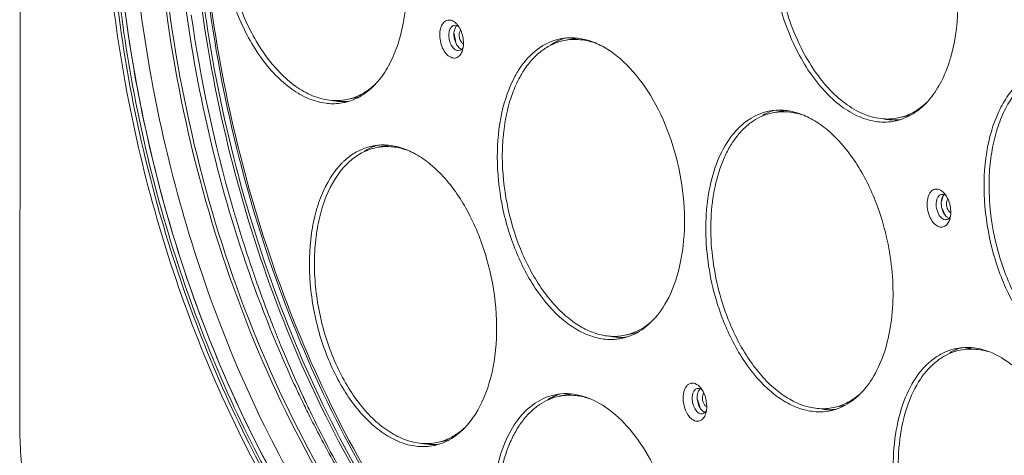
# Model space of a CAD drawing. Header units: millimetres. Extents: x 29170 to 33192, y 579 to 3108.
# Tile 248 of 256: x 32019 to 32172, y 2390 to 2458. Entities that reach past the tile are written whole.
import ezdxf

# ---------------------------------------------------------------- set-up
doc = ezdxf.new("R2010")
doc.units = ezdxf.units.MM
doc.layers.add('细实线', color=7, linetype='Continuous', lineweight=13)

msp = doc.modelspace()

# ---------------------------------------------------------------- linework, layer by layer
at = {"layer": '细实线'}
for p, q in [((32019.478, 2464.347), (32019.387, 2395.702)), ((32086.82, 2457.133), (32086.847, 2457.139)), ((32087.081, 2454.455), (32086.811, 2455.868)), ((32104.922, 2455.002), (32103.894, 2454.79)), ((32087.626, 2453.216), (32087.599, 2453.21)), ((32071.206, 2445.824), (32070.178, 2445.613)), ((32137.289, 2443.767), (32136.261, 2443.556)), ((32155.43, 2442.701), (32155.75, 2442.761)), ((32156.777, 2442.972), (32155.749, 2442.761)), ((32154.946, 2442.224), (32155.273, 2442.286)), ((32075.755, 2438.355), (32074.727, 2438.144)), ((32162.451, 2429.703), (32162.608, 2430.403)), ((32162.65, 2431.307), (32162.936, 2431.017)), ((32163.078, 2430.746), (32163.213, 2430.65)), ((32163.053, 2427.648), (32162.56, 2428.685)), ((32114.345, 2409.201), (32113.316, 2408.989)), ((32166.386, 2406.897), (32165.357, 2406.686)), ((32104.139, 2399.724), (32103.111, 2399.513)), ((32063.363, 2399.523), (32063.403, 2399.435)), ((32125.014, 2397.73), (32124.591, 2399.036)), ((32125.449, 2397.191), (32125.566, 2397.108)), ((32146.712, 2397.966), (32145.683, 2397.755)), ((32085.178, 2392.554), (32084.149, 2392.343))]:
    msp.add_line(p, q, dxfattribs=at)
for centre, radius, start, end in [((32263.445, 2489.869), 219.643, 188.14251, 196.05185), ((32085.164, 2455.471), 2.787, 40.47701, 44.459), ((32104.932, 2446.933), 8.275, 97.39502, 101.6268), ((32106.583, 2447.054), 8.491, 109.15544, 112.48456), ((32106.543, 2447.17), 8.368, 106.80409, 109.15167), ((32104.951, 2446.768), 8.441, 90.31404, 97.37435), ((32106.57, 2446.982), 8.187, 94.33105, 101.61333), ((32088.321, 2454.303), 0.945, 248.12558, 249.8047), ((32110.025, 2441.779), 15.643, 146.76746, 150.10506), ((32110.761, 2441.349), 16.495, 150.08509, 151.1527), ((32111.046, 2441.441), 15.978, 148.00914, 151.16087), ((32067.682, 2455.119), 9.905, 306.04476, 308.76552), ((32067.985, 2453.393), 8.432, 285.8901, 292.93482), ((32069.551, 2453.855), 8.2, 281.64739, 290.09247), ((32069.646, 2454.57), 9.28, 260.06349, 263.10905), ((32069.595, 2454.12), 8.827, 263.08751, 270.70327), ((32068.024, 2453.298), 8.33, 273.68493, 281.59593), ((32068.035, 2453.229), 8.26, 281.62125, 285.86885), ((32069.594, 2453.797), 8.504, 270.73932, 274.10497), ((32069.601, 2453.688), 8.395, 274.10923, 275.95986), ((32139.072, 2435.539), 8.797, 112.40757, 119.32588), ((32138.949, 2435.822), 8.488, 110.73523, 112.37017), ((32138.922, 2435.893), 8.412, 109.044, 110.73456), ((32138.906, 2435.94), 8.363, 107.44314, 109.04365), ((32138.932, 2435.775), 8.159, 96.39684, 101.61962), ((32155.165, 2451.086), 8.647, 268.64508, 270.82505), ((32153.6, 2450.393), 8.279, 281.66369, 285.85245), ((32155.166, 2450.99), 8.55, 270.82741, 271.87523), ((32155.17, 2450.868), 8.429, 271.86947, 275.74158), ((32153.549, 2450.561), 8.454, 285.87243, 292.93078), ((32155.126, 2450.991), 8.187, 281.64721, 288.62192), ((32077.71, 2429.814), 9.156, 118.78374, 121.84041), ((32077.522, 2430.159), 8.763, 112.56552, 118.79646), ((32075.763, 2430.297), 8.266, 97.35279, 101.61328), ((32077.411, 2430.417), 8.482, 109.13557, 112.54292), ((32077.378, 2430.511), 8.383, 107.70365, 109.13072), ((32075.782, 2430.122), 8.442, 90.31614, 97.33086), ((32077.399, 2430.359), 8.163, 96.32766, 101.62143), ((32076.059, 2427.963), 10.384, 70.36153, 74.74424), ((32076.96, 2428.325), 10.588, 127.57329, 133.21862), ((32077.44, 2427.805), 11.295, 133.18511, 135.45099), ((32077.888, 2427.85), 10.936, 130.08102, 135.46677), ((32164.176, 2429.748), 1.708, 157.1901, 159.00469), ((32163.549, 2430.137), 0.966, 133.58904, 136.91622), ((32260.274, 2488.991), 216.353, 196.06067, 196.58331), ((32165.73, 2429.512), 3.293, 185.98521, 187.27916), ((32165.821, 2429.525), 3.385, 187.29785, 194.46856), ((32257.963, 2488.295), 213.939, 196.58127, 198.91134), ((32164.857, 2429.057), 2.309, 212.29865, 217.41078), ((32163.133, 2427.638), 0.693, 281.62225, 286.12143), ((32161.335, 2427.742), 2.531, 336.26047, 339.01298), ((32161.097, 2427.832), 2.785, 339.03406, 342.76566), ((32254.327, 2487.077), 210.105, 198.91851, 199.45247), ((32251.288, 2485.995), 206.879, 199.45003, 201.621), ((32110.89, 2418.402), 9.789, 305.46614, 307.76945), ((32247.197, 2484.407), 202.491, 201.6299, 201.84252), ((32246.102, 2483.967), 201.311, 201.84218, 202.393), ((32111.12, 2416.775), 8.44, 285.91392, 292.93158), ((32112.696, 2417.208), 8.176, 281.63793, 288.41311), ((32241.993, 2482.259), 196.861, 202.38891, 204.85215), ((32112.733, 2417.157), 8.489, 270.7103, 274.11432), ((32111.173, 2416.604), 8.26, 281.63364, 285.89166), ((32112.739, 2417.057), 8.388, 274.11918, 275.56312), ((32168.195, 2398.612), 8.859, 113.81404, 119.8778), ((32168.077, 2398.868), 8.577, 112.63177, 113.78261), ((32168.038, 2398.964), 8.473, 109.07518, 112.63573), ((32168, 2399.072), 8.359, 105.85231, 109.07209), ((32168.028, 2398.911), 8.154, 96.7964, 101.62029), ((32227.99, 2478.037), 182.827, 204.82628, 205.505), ((32105.88, 2391.583), 8.702, 112.58026, 117.1318), ((32105.797, 2391.78), 8.488, 109.11768, 112.57186), ((32105.76, 2391.885), 8.377, 106.7875, 109.11373), ((32105.783, 2391.731), 8.16, 96.59826, 101.62171), ((32122.973, 2399.102), 2.731, 40.42022, 46.01273), ((32124.53, 2399.515), 1.272, 53.97069, 57.95756), ((32225.619, 2476.904), 180.199, 205.50461, 206.32327), ((32235.649, 2479.37), 189.89, 204.89475, 205.63409), ((32106.035, 2391.282), 9.04, 117.13535, 121.05255), ((32127.728, 2399.356), 3.171, 179.98033, 185.75675), ((32145.067, 2405.956), 8.158, 281.63043, 286.69246), ((32222.713, 2475.465), 176.956, 206.32285, 207.25367), ((32228.513, 2475.899), 181.955, 205.62089, 209.54578), ((32126.378, 2398.369), 1.501, 228.50199, 231.73205), ((32123.265, 2397.668), 2.734, 337.38301, 342.84258), ((32145.102, 2406.231), 8.797, 263.85137, 270.8342), ((32143.507, 2405.494), 8.389, 281.67345, 293.14457), ((32145.1, 2405.937), 8.504, 270.87378, 271.7732), ((32145.104, 2405.836), 8.402, 271.76825, 276.25057), ((32217.254, 2472.636), 170.808, 207.24863, 209.84823), ((32081.777, 2401.681), 9.696, 305.63398, 306.40645), ((32081.5, 2402.049), 10.157, 306.4301, 312.40021), ((32082.002, 2399.974), 8.275, 281.61982, 285.85182), ((32083.566, 2400.515), 8.492, 270.76877, 274.10284), ((32083.574, 2400.394), 8.371, 274.10657, 276.46531), ((32081.955, 2400.126), 8.435, 285.87245, 292.93902), ((32083.525, 2400.575), 8.189, 281.64317, 289.32634)]:
    msp.add_arc(centre, radius, start, end, dxfattribs=at)
for points, knots in [([(32110.514, 2335.104), (32106.234, 2336.59), (32097.632, 2340.735), (32085.643, 2349.592), (32074.304, 2361.095), (32063.879, 2374.959), (32054.604, 2390.852), (32046.701, 2408.389), (32040.36, 2427.146), (32035.735, 2446.667), (32032.939, 2466.474), (32032.04, 2486.086), (32033.06, 2505.027), (32035.976, 2522.838), (32040.723, 2539.092), (32047.202, 2553.404), (32055.273, 2565.426), (32061.867, 2571.949), (32065.346, 2574.644)], [0, 0, 0, 0, 0.0491255, 0.102678, 0.1609222, 0.2236531, 0.2903066, 0.3600557, 0.4318908, 0.5046891, 0.5772781, 0.6484959, 0.7172524, 0.7825946, 0.843779, 0.9003571, 0.952278, 1, 1, 1, 1]), ([(32108.345, 2336.286), (32104.138, 2337.984), (32095.724, 2342.499), (32084.047, 2351.746), (32073.045, 2363.503), (32062.967, 2377.49), (32054.037, 2393.384), (32046.461, 2410.812), (32040.416, 2429.366), (32036.044, 2448.609), (32033.448, 2468.087), (32032.69, 2487.341), (32033.787, 2505.918), (32036.716, 2523.386), (32041.412, 2539.338), (32047.781, 2553.409), (32055.689, 2565.266), (32062.136, 2571.738), (32065.539, 2574.43)], [0, 0, 0, 0, 0.0498353, 0.1041025, 0.1629571, 0.2261297, 0.2930291, 0.3628277, 0.4345356, 0.5070632, 0.5792804, 0.6500723, 0.7183963, 0.7833431, 0.8442049, 0.9005548, 0.9523429, 1, 1, 1, 1]), ([(32108.43, 2336.494), (32099.707, 2340.068), (32089.539, 2347.169), (32079.067, 2357.573), (32071.747, 2365.918), (32063.249, 2377.756), (32054.361, 2393.614), (32046.821, 2410.994), (32040.802, 2429.49), (32036.445, 2448.669), (32033.853, 2468.082), (32033.086, 2487.275), (32034.162, 2505.8), (32037.059, 2523.226), (32041.712, 2539.152), (32048.029, 2553.215), (32055.877, 2565.085), (32062.279, 2571.583), (32065.66, 2574.293)], [0, 0, 0, 0, 0.1038423, 0.1327509, 0.1627825, 0.2259823, 0.2928858, 0.3626695, 0.4343492, 0.5068432, 0.5790291, 0.6497999, 0.7181199, 0.7830847, 0.8439883, 0.9004018, 0.9522671, 1, 1, 1, 1]), ([(32108.565, 2336.83), (32100.33, 2340.288), (32090.703, 2346.945), (32080.693, 2356.671), (32073.703, 2364.424), (32065.529, 2375.404), (32056.872, 2390.12), (32049.388, 2406.283), (32043.234, 2423.552), (32038.538, 2441.565), (32035.4, 2459.94), (32033.886, 2478.292), (32034.028, 2496.233), (32035.822, 2513.385), (32039.24, 2529.403), (32045.594, 2548.018), (32052.883, 2560.583), (32058.918, 2567.377)], [0, 0, 0, 0, 0.10245, 0.1308159, 0.1602382, 0.2220616, 0.2874614, 0.3557411, 0.4260565, 0.4974676, 0.5689852, 0.6396154, 0.7084038, 0.7744818, 0.8371167, 0.8957686, 1, 1, 1, 1]), ([(32060.127, 2491.663), (32059.279, 2491.489), (32057.581, 2490.844), (32055.358, 2489.108), (32053.488, 2486.686), (32051.445, 2482.484), (32050.158, 2476.045), (32050.442, 2469.187), (32051.578, 2463.569), (32052.882, 2459.471), (32054.584, 2455.668), (32056.628, 2452.284), (32058.951, 2449.431), (32061.483, 2447.2), (32064.148, 2445.669), (32066.037, 2445.142), (32066.951, 2445.032)], [0, 0, 0, 0, 0.0452112, 0.0930932, 0.1455985, 0.2036842, 0.3358278, 0.4834245, 0.5594761, 0.6347399, 0.7075991, 0.7766142, 0.8406589, 0.8990783, 0.9518939, 1, 1, 1, 1]), ([(32060.755, 2491.413), (32060.34, 2491.328), (32059.515, 2491.089), (32057.917, 2490.345), (32056.059, 2488.898), (32054.221, 2486.513), (32052.774, 2483.543), (32051.756, 2480.085), (32051.194, 2476.248), (32051.105, 2472.158), (32051.492, 2467.948), (32052.34, 2463.756), (32053.623, 2459.722), (32055.298, 2455.978), (32057.311, 2452.648), (32059.598, 2449.839), (32062.09, 2447.642), (32064.714, 2446.135), (32066.573, 2445.617), (32067.473, 2445.508)], [0, 0, 0, 0, 0.0224799, 0.0453114, 0.0931597, 0.1456276, 0.2036721, 0.2673562, 0.3360602, 0.4086811, 0.4837948, 0.5597924, 0.6350026, 0.7078098, 0.7767754, 0.8407737, 0.8991518, 0.9519266, 1, 1, 1, 1]), ([(32071.271, 2445.628), (32072.059, 2445.961), (32073.601, 2446.909), (32075.544, 2448.962), (32077.139, 2451.603), (32078.811, 2455.959), (32079.722, 2462.345), (32079.079, 2470.393), (32076.819, 2478.213), (32073.692, 2484.001), (32070.571, 2487.672), (32068.123, 2489.748), (32065.559, 2491.172), (32063.752, 2491.664), (32062.875, 2491.77)], [0, 0, 0, 0, 0.0460548, 0.0958684, 0.1506953, 0.2109484, 0.3458297, 0.4933996, 0.6422959, 0.7808034, 0.8433868, 0.9005902, 0.9525072, 1, 1, 1, 1]), ([(32145.695, 2488.809), (32144.797, 2488.624), (32142.997, 2487.919), (32140.671, 2486.005), (32138.754, 2483.337), (32136.723, 2478.725), (32135.62, 2471.745), (32136.382, 2462.921), (32139.06, 2454.453), (32142.756, 2448.378), (32146.403, 2444.826), (32149.203, 2443.035), (32152.09, 2442.089), (32154.037, 2442.075), (32154.946, 2442.224)], [0, 0, 0, 0, 0.0459869, 0.094983, 0.1491221, 0.2093306, 0.3464133, 0.4980943, 0.6502237, 0.7885054, 0.8494487, 0.9042855, 0.9538089, 1, 1, 1, 1]), ([(32155.43, 2442.701), (32154.986, 2442.628), (32154.075, 2442.556), (32152.193, 2442.71), (32149.774, 2443.5), (32147.02, 2445.264), (32144.437, 2447.776), (32142.108, 2450.944), (32140.113, 2454.651), (32138.521, 2458.764), (32137.393, 2463.132), (32136.768, 2467.593), (32136.67, 2471.982), (32137.104, 2476.141), (32138.054, 2479.917), (32139.492, 2483.176), (32141.378, 2485.802), (32143.325, 2487.399), (32145.013, 2488.214), (32145.886, 2488.471), (32146.326, 2488.561)], [0, 0, 0, 0, 0.0228893, 0.0462707, 0.0957187, 0.150473, 0.2113251, 0.2780645, 0.3497507, 0.4249478, 0.501914, 0.5787657, 0.6536281, 0.7247873, 0.7908562, 0.8509684, 0.90502, 0.9539397, 0.9771679, 1, 1, 1, 1]), ([(32156.843, 2442.775), (32157.681, 2443.129), (32159.318, 2444.157), (32161.346, 2446.402), (32162.976, 2449.295), (32164.618, 2454.055), (32165.336, 2460.958), (32164.277, 2469.496), (32161.467, 2477.532), (32157.794, 2483.22), (32154.245, 2486.508), (32151.54, 2488.154), (32148.763, 2489.013), (32146.896, 2489.013), (32146.022, 2488.87)], [0, 0, 0, 0, 0.0469202, 0.0979831, 0.1545503, 0.2169578, 0.3565967, 0.5078506, 0.6573806, 0.7923683, 0.8518676, 0.9055806, 0.9543334, 1, 1, 1, 1]), ([(32043.371, 2486.872), (32043.362, 2479.569), (32044.19, 2464.816), (32047.783, 2442.906), (32053.632, 2421.542), (32059.015, 2407.854), (32062.059, 2401.273)], [0, 0, 0, 0, 0.2482799, 0.501183, 0.7534944, 1, 1, 1, 1]), ([(32045.707, 2488.029), (32045.696, 2480.027), (32046.677, 2463.86), (32050.902, 2439.93), (32057.755, 2416.76), (32066.989, 2395.195), (32076.56, 2378.914), (32085.17, 2367.416), (32097.517, 2353.388), (32110.12, 2343.762), (32121.139, 2339.466)], [0, 0, 0, 0, 0.1373152, 0.2771531, 0.4161451, 0.5509887, 0.6787138, 0.7391853, 0.7970721, 1, 1, 1, 1]), ([(32122.815, 2339.064), (32111.674, 2343.119), (32098.863, 2352.608), (32086.331, 2366.559), (32077.565, 2378.058), (32067.814, 2394.406), (32058.4, 2416.123), (32051.408, 2439.504), (32047.093, 2463.68), (32046.092, 2480.021), (32046.102, 2488.111)], [0, 0, 0, 0, 0.2018811, 0.259608, 0.3199747, 0.4476619, 0.5826804, 0.7220074, 0.8622599, 1, 1, 1, 1]), ([(32046.893, 2487.991), (32046.894, 2479.937), (32047.91, 2463.67), (32052.218, 2439.606), (32059.179, 2416.333), (32068.54, 2394.707), (32078.231, 2378.415), (32086.941, 2366.942), (32099.405, 2352.999), (32112.135, 2343.49), (32123.222, 2339.369)], [0, 0, 0, 0, 0.1376728, 0.2778283, 0.4170495, 0.5519929, 0.6796625, 0.7400474, 0.797811, 1, 1, 1, 1]), ([(32047.189, 2487.996), (32047.179, 2480.449), (32048.057, 2465.202), (32051.858, 2442.582), (32058.039, 2420.573), (32066.398, 2399.898), (32076.662, 2381.234), (32088.509, 2365.182), (32101.564, 2352.266), (32111.3, 2345.719), (32116.225, 2343.21)], [0, 0, 0, 0, 0.1353239, 0.2731576, 0.4105137, 0.5444171, 0.6721488, 0.791469, 0.9008887, 1, 1, 1, 1]), ([(32095.075, 2346.57), (32090.722, 2349.843), (32082.263, 2357.511), (32071.017, 2371.223), (32060.945, 2387.274), (32052.314, 2405.238), (32045.349, 2424.639), (32040.233, 2444.964), (32037.103, 2465.668), (32036.385, 2479.57), (32036.394, 2486.452)], [0, 0, 0, 0, 0.1044178, 0.2177487, 0.3390732, 0.4668546, 0.5991262, 0.7336505, 0.8680617, 1, 1, 1, 1]), ([(32070.614, 2379.532), (32065.743, 2387.038), (32057.07, 2403.349), (32047.618, 2429.794), (32041.716, 2457.772), (32040.327, 2476.87), (32040.339, 2486.331)], [0, 0, 0, 0, 0.2388704, 0.4907845, 0.7474361, 1, 1, 1, 1]), ([(32071.026, 2379.784), (32066.167, 2387.274), (32057.515, 2403.552), (32048.087, 2429.939), (32042.201, 2457.854), (32040.814, 2476.909), (32040.827, 2486.349)], [0, 0, 0, 0, 0.2388828, 0.4907979, 0.7474435, 1, 1, 1, 1]), ([(32108.541, 2336.84), (32103.39, 2339.005), (32095.874, 2343.404), (32086.696, 2350.815), (32077.369, 2359.892), (32066.572, 2373.501), (32055.499, 2392.394), (32046.392, 2413.571), (32039.562, 2436.305), (32035.242, 2459.811), (32034.118, 2475.711), (32034.033, 2483.596)], [0, 0, 0, 0, 0.0972154, 0.1498056, 0.2050849, 0.3233215, 0.4507062, 0.5850088, 0.7234192, 0.8628143, 1, 1, 1, 1]), ([(32086.996, 2452.066), (32086.759, 2452.027), (32086.199, 2452.141), (32085.517, 2452.74), (32084.978, 2453.632), (32084.644, 2454.714), (32084.555, 2455.837), (32084.729, 2456.849), (32085.15, 2457.636), (32085.635, 2457.919), (32085.869, 2457.958)], [0, 0, 0, 0, 0.0952148, 0.2113055, 0.3507432, 0.5039081, 0.6561537, 0.7931386, 0.9062719, 1, 1, 1, 1]), ([(32085.869, 2457.958), (32086.084, 2457.993), (32086.584, 2457.91), (32086.971, 2457.608), (32087.153, 2457.423)], [0, 0, 0, 0, 0.4561342, 1, 1, 1, 1]), ([(32087.599, 2453.21), (32087.442, 2453.185), (32087.072, 2453.259), (32086.62, 2453.652), (32086.261, 2454.24), (32086.036, 2454.953), (32085.971, 2455.697), (32086.08, 2456.372), (32086.35, 2456.901), (32086.666, 2457.102), (32086.82, 2457.133)], [0, 0, 0, 0, 0.09496, 0.2105239, 0.3492894, 0.5019445, 0.6541458, 0.7916981, 0.9057866, 1, 1, 1, 1]), ([(32086.978, 2456.719), (32086.874, 2456.493), (32086.76, 2455.96), (32086.816, 2455.137), (32087.07, 2454.347), (32087.373, 2453.888), (32087.553, 2453.71)], [0, 0, 0, 0, 0.2323862, 0.4968199, 0.763028, 1, 1, 1, 1]), ([(32086.847, 2457.139), (32086.951, 2457.156), (32087.099, 2457.145), (32087.233, 2457.1), (32087.268, 2457.086)], [0, 0, 0, 0, 0.7362906, 1, 1, 1, 1]), ([(32087.268, 2457.086), (32087.345, 2457.055), (32087.445, 2456.999), (32087.535, 2456.932), (32087.559, 2456.913)], [0, 0, 0, 0, 0.7372538, 1, 1, 1, 1]), ([(32087.284, 2457.28), (32087.74, 2456.747), (32088.301, 2455.397), (32088.319, 2453.935), (32088.111, 2453.264)], [0, 0, 0, 0, 0.4999817, 1, 1, 1, 1]), ([(32087.807, 2456.393), (32087.756, 2456.328), (32087.671, 2456.169), (32087.603, 2455.894), (32087.589, 2455.583), (32087.628, 2455.259), (32087.719, 2454.946), (32087.855, 2454.666), (32088.025, 2454.439), (32088.166, 2454.326), (32088.238, 2454.286)], [0, 0, 0, 0, 0.1051563, 0.2260133, 0.3594513, 0.4997855, 0.6401542, 0.7736888, 0.8946889, 1, 1, 1, 1]), ([(32103.264, 2455.038), (32102.025, 2454.783), (32099.513, 2453.598), (32097.715, 2451.532), (32096.941, 2450.351)], [0, 0, 0, 0, 0.4726393, 1, 1, 1, 1]), ([(32097.495, 2449.906), (32097.894, 2450.545), (32098.76, 2451.725), (32100.305, 2453.189), (32102.022, 2454.246), (32103.268, 2454.661), (32103.893, 2454.79)], [0, 0, 0, 0, 0.2737985, 0.5283004, 0.7681447, 1, 1, 1, 1]), ([(32103.336, 2454.899), (32103.204, 2454.845), (32102.673, 2454.609), (32102.165, 2454.321), (32101.801, 2454.079)], [0, 0, 0, 0, 0.2469366, 1, 1, 1, 1]), ([(32103.893, 2454.79), (32104.714, 2454.959), (32106.466, 2455.039), (32108.158, 2454.608), (32108.984, 2454.289)], [0, 0, 0, 0, 0.486086, 1, 1, 1, 1]), ([(32119.79, 2414.244), (32120.721, 2415.935), (32122.102, 2419.883), (32122.795, 2426.356), (32122.229, 2433.291), (32120.447, 2440.095), (32117.606, 2446.187), (32114.428, 2450.404), (32111.542, 2452.89), (32109.366, 2454.213), (32107.146, 2455.026), (32105.634, 2455.213), (32104.904, 2455.209)], [0, 0, 0, 0, 0.1175556, 0.2509525, 0.394151, 0.5390159, 0.6770951, 0.801301, 0.856995, 0.9082559, 0.9555812, 1, 1, 1, 1]), ([(32087.553, 2453.71), (32087.586, 2453.678), (32087.71, 2453.565), (32087.855, 2453.472), (32087.969, 2453.426)], [0, 0, 0, 0, 0.2686553, 1, 1, 1, 1]), ([(32087.974, 2453.394), (32087.949, 2453.372), (32087.845, 2453.291), (32087.721, 2453.235), (32087.626, 2453.216)], [0, 0, 0, 0, 0.2611772, 1, 1, 1, 1]), ([(32087.987, 2452.939), (32087.884, 2452.717), (32087.63, 2452.323), (32087.202, 2452.1), (32086.996, 2452.066)], [0, 0, 0, 0, 0.5395063, 1, 1, 1, 1]), ([(32178.828, 2450.458), (32178.063, 2450.3), (32176.536, 2449.748), (32174.491, 2448.29), (32172.721, 2446.254), (32170.699, 2442.714), (32169.171, 2437.183), (32168.905, 2429.84), (32170.138, 2422.226), (32172.753, 2415.118), (32176.475, 2409.234), (32179.776, 2406.259), (32181.515, 2405.262)], [0, 0, 0, 0, 0.0441915, 0.0905394, 0.1407137, 0.1956707, 0.3201638, 0.4607671, 0.608877, 0.7540505, 0.886538, 1, 1, 1, 1]), ([(32182.102, 2405.72), (32181.282, 2406.191), (32179.665, 2407.358), (32177.481, 2409.57), (32175.482, 2412.261), (32173.72, 2415.358), (32172.243, 2418.778), (32170.703, 2423.651), (32169.878, 2428.733), (32169.83, 2433.765), (32170.183, 2437.331), (32170.916, 2440.628), (32172.012, 2443.568), (32173.445, 2446.074), (32175.187, 2448.078), (32177.2, 2449.514), (32178.704, 2450.058), (32179.456, 2450.213)], [0, 0, 0, 0, 0.0543289, 0.1137034, 0.1779004, 0.2462639, 0.3178312, 0.3914317, 0.539341, 0.6111946, 0.6799655, 0.7446635, 0.804594, 0.8594766, 0.9095834, 0.955869, 1, 1, 1, 1]), ([(32096.313, 2449.307), (32095.333, 2447.529), (32093.911, 2443.352), (32093.288, 2436.519), (32094.041, 2429.243), (32096.107, 2422.206), (32099.288, 2416.061), (32102.791, 2411.976), (32105.915, 2409.767), (32108.236, 2408.723), (32110.571, 2408.261), (32112.11, 2408.363), (32112.838, 2408.513)], [0, 0, 0, 0, 0.1196929, 0.2559915, 0.4019321, 0.548316, 0.6858547, 0.8072667, 0.8610235, 0.9103368, 0.9561463, 1, 1, 1, 1]), ([(32097.05, 2449.148), (32096.585, 2448.305), (32095.77, 2446.464), (32094.917, 2443.46), (32094.404, 2440.172), (32094.184, 2435.453), (32094.813, 2429.397), (32096.529, 2423.547), (32098.524, 2419.234), (32100.252, 2416.351), (32102.188, 2413.849), (32104.287, 2411.789), (32106.502, 2410.224), (32108.786, 2409.196), (32111.084, 2408.742), (32112.599, 2408.842), (32113.317, 2408.989)], [0, 0, 0, 0, 0.0575965, 0.1198702, 0.1863448, 0.2562403, 0.4020348, 0.5482729, 0.6186989, 0.6858737, 0.7489737, 0.8074559, 0.8611605, 0.9104256, 0.9561899, 1, 1, 1, 1]), ([(32073.51, 2447.11), (32073.008, 2446.744), (32071.944, 2446.117), (32070.769, 2445.734), (32070.178, 2445.613)], [0, 0, 0, 0, 0.5076062, 1, 1, 1, 1]), ([(32074.731, 2448.155), (32074.663, 2448.087), (32074.391, 2447.823), (32074.105, 2447.573), (32073.884, 2447.396)], [0, 0, 0, 0, 0.2534854, 1, 1, 1, 1]), ([(32070.178, 2445.613), (32069.739, 2445.522), (32068.835, 2445.414), (32067.926, 2445.453), (32067.473, 2445.508)], [0, 0, 0, 0, 0.495703, 1, 1, 1, 1]), ([(32066.951, 2445.032), (32067.086, 2445.015), (32067.62, 2444.963), (32068.159, 2444.959), (32068.56, 2444.985)], [0, 0, 0, 0, 0.2527025, 1, 1, 1, 1]), ([(32152.192, 2429.912), (32151.322, 2432.107), (32149.29, 2436.101), (32145.77, 2440.258), (32142.621, 2442.514), (32140.28, 2443.581), (32137.922, 2444.056), (32136.368, 2443.955), (32135.632, 2443.804)], [0, 0, 0, 0, 0.3046594, 0.5737132, 0.6927718, 0.8018883, 0.9031427, 1, 1, 1, 1]), ([(32155.75, 2442.761), (32156.555, 2442.926), (32158.165, 2443.527), (32159.53, 2444.559), (32160.156, 2445.16)], [0, 0, 0, 0, 0.4865601, 1, 1, 1, 1]), ([(32135.632, 2443.804), (32134.557, 2443.583), (32132.388, 2442.645), (32129.739, 2440.044), (32127.718, 2436.449), (32126.386, 2432.05), (32125.789, 2427.064), (32126.012, 2419.936), (32127.3, 2414.561), (32128.645, 2411.171)], [0, 0, 0, 0, 0.0892585, 0.1865949, 0.2969059, 0.4213103, 0.5580374, 0.7034302, 1, 1, 1, 1]), ([(32129.382, 2411.431), (32128.721, 2413.096), (32127.638, 2416.542), (32126.734, 2421.84), (32126.571, 2427.078), (32127.157, 2431.984), (32128.283, 2435.697), (32129.556, 2438.246), (32130.641, 2439.869), (32131.868, 2441.236), (32133.224, 2442.326), (32134.691, 2443.122), (32135.736, 2443.448), (32136.261, 2443.556)], [0, 0, 0, 0, 0.1477415, 0.2967874, 0.4419371, 0.5784382, 0.702636, 0.7595683, 0.812983, 0.8631234, 0.9104768, 0.9557829, 1, 1, 1, 1]), ([(32136.261, 2443.556), (32136.97, 2443.701), (32138.465, 2443.803), (32139.932, 2443.52), (32140.654, 2443.297)], [0, 0, 0, 0, 0.4893265, 1, 1, 1, 1]), ([(32153.472, 2442.602), (32153.596, 2442.578), (32154.089, 2442.494), (32154.588, 2442.45), (32154.96, 2442.442)], [0, 0, 0, 0, 0.2533216, 1, 1, 1, 1]), ([(32074.099, 2438.394), (32073.458, 2438.262), (32072.183, 2437.836), (32071.041, 2437.129), (32070.504, 2436.717)], [0, 0, 0, 0, 0.4912817, 1, 1, 1, 1]), ([(32070.847, 2436.218), (32071.416, 2436.695), (32072.637, 2437.514), (32074.029, 2438), (32074.726, 2438.144)], [0, 0, 0, 0, 0.5103893, 1, 1, 1, 1]), ([(32074.726, 2438.144), (32075.383, 2438.279), (32076.76, 2438.386), (32078.12, 2438.163), (32078.791, 2437.98)], [0, 0, 0, 0, 0.4907405, 1, 1, 1, 1]), ([(32088.377, 2394.533), (32089.698, 2395.875), (32091.872, 2399.503), (32093.432, 2405.987), (32093.524, 2413.375), (32092.128, 2420.933), (32089.395, 2427.903), (32086.097, 2432.832), (32082.996, 2435.784), (32080.632, 2437.364), (32078.202, 2438.342), (32076.536, 2438.569), (32075.736, 2438.564)], [0, 0, 0, 0, 0.1065475, 0.2326828, 0.3739197, 0.5214254, 0.6648671, 0.7948706, 0.8529924, 0.9061294, 0.954745, 1, 1, 1, 1]), ([(32069.391, 2435.729), (32068.006, 2434.322), (32066.383, 2431.552), (32065.089, 2427.42), (32064.249, 2422.492), (32064.325, 2415.866), (32066.008, 2408.033), (32069.101, 2400.978), (32072.746, 2396.163), (32076.108, 2393.496), (32078.628, 2392.212), (32081.182, 2391.615), (32082.873, 2391.704), (32083.668, 2391.868)], [0, 0, 0, 0, 0.1083122, 0.1705463, 0.2375461, 0.3817351, 0.5311312, 0.6743342, 0.8015599, 0.8576127, 0.9085938, 0.9554665, 1, 1, 1, 1]), ([(32070.093, 2435.52), (32068.729, 2434.135), (32067.132, 2431.408), (32065.858, 2427.341), (32065.252, 2423.789), (32065.063, 2419.994), (32065.294, 2416.06), (32065.938, 2412.102), (32066.977, 2408.235), (32068.38, 2404.574), (32070.106, 2401.223), (32072.107, 2398.281), (32074.327, 2395.831), (32076.707, 2393.944), (32079.187, 2392.681), (32081.702, 2392.093), (32083.367, 2392.182), (32084.15, 2392.343)], [0, 0, 0, 0, 0.1082095, 0.1703885, 0.2373255, 0.3081233, 0.3815978, 0.4563875, 0.5310481, 0.6041432, 0.6743355, 0.7404836, 0.8017535, 0.8577512, 0.9086821, 0.9555085, 1, 1, 1, 1]), ([(32161.508, 2426.202), (32160.978, 2426.658), (32160.449, 2427.701), (32160.206, 2429.133), (32160.276, 2430.21), (32160.596, 2431.096), (32161.191, 2431.69), (32161.998, 2431.759), (32162.446, 2431.482), (32162.65, 2431.307)], [0, 0, 0, 0, 0.2780676, 0.4329639, 0.5779347, 0.7013359, 0.8014055, 0.8932024, 1, 1, 1, 1]), ([(32162.489, 2427.216), (32162.215, 2427.452), (32161.8, 2428.141), (32161.611, 2429.102), (32161.676, 2429.873), (32161.835, 2430.358), (32162.096, 2430.72), (32162.345, 2430.851), (32162.467, 2430.876)], [0, 0, 0, 0, 0.2589877, 0.5508032, 0.6877859, 0.8086117, 0.9109432, 1, 1, 1, 1]), ([(32162.582, 2430.36), (32162.563, 2430.311), (32162.492, 2430.099), (32162.456, 2429.876), (32162.444, 2429.706)], [0, 0, 0, 0, 0.2354462, 1, 1, 1, 1]), ([(32162.844, 2430.797), (32162.82, 2430.77), (32162.721, 2430.653), (32162.647, 2430.518), (32162.602, 2430.41)], [0, 0, 0, 0, 0.2345156, 1, 1, 1, 1]), ([(32162.936, 2431.017), (32163.39, 2430.483), (32163.948, 2429.135), (32163.965, 2427.675), (32163.757, 2427.006)], [0, 0, 0, 0, 0.5002781, 1, 1, 1, 1]), ([(32146.804, 2397.78), (32147.781, 2398.197), (32149.683, 2399.476), (32151.923, 2402.307), (32153.599, 2405.952), (32155.056, 2411.885), (32155.084, 2420.166), (32153.451, 2426.737), (32152.192, 2429.912)], [0, 0, 0, 0, 0.0905155, 0.1909307, 0.3040439, 0.4298257, 0.7090593, 1, 1, 1, 1]), ([(32162.543, 2428.679), (32162.563, 2428.601), (32162.652, 2428.304), (32162.782, 2428.018), (32162.906, 2427.823)], [0, 0, 0, 0, 0.2589035, 1, 1, 1, 1]), ([(32163.453, 2430.135), (32163.354, 2430.01), (32163.265, 2429.759), (32163.235, 2429.408), (32163.264, 2429.015), (32163.378, 2428.634), (32163.569, 2428.31), (32163.686, 2428.178), (32163.749, 2428.124)], [0, 0, 0, 0, 0.2188887, 0.3482556, 0.4852808, 0.7593077, 0.8860515, 1, 1, 1, 1]), ([(32162.91, 2426.977), (32162.874, 2426.987), (32162.721, 2427.043), (32162.584, 2427.135), (32162.489, 2427.216)], [0, 0, 0, 0, 0.2339123, 1, 1, 1, 1]), ([(32163.861, 2427.446), (32163.837, 2427.401), (32163.74, 2427.244), (32163.604, 2427.108), (32163.487, 2427.041)], [0, 0, 0, 0, 0.2721799, 1, 1, 1, 1]), ([(32163.749, 2428.124), (32163.76, 2428.115), (32163.804, 2428.079), (32163.852, 2428.047), (32163.89, 2428.027)], [0, 0, 0, 0, 0.2602004, 1, 1, 1, 1]), ([(32163.652, 2426.723), (32163.555, 2426.504), (32163.317, 2426.115), (32162.737, 2425.762), (32162.064, 2425.808), (32161.686, 2426.05), (32161.508, 2426.202)], [0, 0, 0, 0, 0.2725129, 0.5044848, 0.7336695, 1, 1, 1, 1]), ([(32114.409, 2409.003), (32115.508, 2409.468), (32117.644, 2410.966), (32119.14, 2413.066), (32119.79, 2414.244)], [0, 0, 0, 0, 0.4700681, 1, 1, 1, 1]), ([(32113.317, 2408.989), (32113.892, 2409.108), (32115.037, 2409.477), (32116.077, 2410.079), (32116.57, 2410.43)], [0, 0, 0, 0, 0.492762, 1, 1, 1, 1]), ([(32116.886, 2410.665), (32116.975, 2410.734), (32117.333, 2411.021), (32117.672, 2411.332), (32117.916, 2411.578)], [0, 0, 0, 0, 0.2460456, 1, 1, 1, 1]), ([(32128.645, 2411.171), (32129.515, 2408.975), (32131.547, 2404.982), (32135.066, 2400.824), (32138.216, 2398.569), (32140.557, 2397.501), (32142.914, 2397.026), (32144.469, 2397.127), (32145.204, 2397.279)], [0, 0, 0, 0, 0.3046594, 0.5737132, 0.6927718, 0.8018883, 0.9031427, 1, 1, 1, 1]), ([(32129.382, 2411.431), (32130.239, 2409.27), (32131.794, 2406.213), (32134.459, 2402.721), (32136.571, 2400.623), (32138.804, 2399.025), (32141.108, 2397.974), (32143.429, 2397.507), (32144.959, 2397.606), (32145.683, 2397.755)], [0, 0, 0, 0, 0.3044527, 0.4443477, 0.5739865, 0.6929687, 0.8020149, 0.9032047, 1, 1, 1, 1]), ([(32111.252, 2408.793), (32111.385, 2408.77), (32111.91, 2408.694), (32112.442, 2408.664), (32112.838, 2408.669)], [0, 0, 0, 0, 0.2533333, 1, 1, 1, 1]), ([(32164.729, 2406.932), (32164.13, 2406.809), (32162.936, 2406.421), (32160.668, 2405.085), (32158.21, 2402.362), (32156.191, 2398.011), (32155.055, 2392.76), (32154.864, 2386.932), (32155.625, 2380.894), (32157.286, 2375.038), (32158.985, 2371.375), (32159.974, 2369.678)], [0, 0, 0, 0, 0.0436541, 0.0886528, 0.1865729, 0.2994524, 0.4274665, 0.5672999, 0.71357, 0.8599155, 1, 1, 1, 1]), ([(32160.678, 2370.012), (32159.705, 2371.681), (32158.032, 2375.287), (32156.396, 2381.052), (32155.647, 2386.996), (32155.836, 2392.734), (32156.95, 2397.9), (32158.672, 2401.596), (32160.481, 2403.896), (32161.963, 2405.222), (32163.593, 2406.182), (32164.767, 2406.564), (32165.357, 2406.686)], [0, 0, 0, 0, 0.1400217, 0.2863194, 0.4325328, 0.5723151, 0.7002832, 0.8131225, 0.8639082, 0.91138, 0.9563621, 1, 1, 1, 1]), ([(32179.053, 2397.661), (32178.141, 2399.224), (32176.164, 2402.031), (32172.569, 2405.27), (32168.671, 2407.097), (32165.947, 2407.183), (32164.729, 2406.932)], [0, 0, 0, 0, 0.3000724, 0.5645885, 0.7938595, 1, 1, 1, 1]), ([(32165.357, 2406.686), (32166.035, 2406.825), (32167.458, 2406.931), (32168.862, 2406.684), (32169.553, 2406.486)], [0, 0, 0, 0, 0.4901854, 1, 1, 1, 1]), ([(32122.363, 2399.244), (32122.364, 2399.675), (32122.448, 2400.303), (32122.798, 2401.002), (32123.136, 2401.367), (32123.553, 2401.569), (32124.194, 2401.581), (32124.63, 2401.299), (32124.87, 2401.067)], [0, 0, 0, 0, 0.308504, 0.4394909, 0.5543086, 0.6583741, 0.7615902, 1, 1, 1, 1]), ([(32102.483, 2399.762), (32101.388, 2399.537), (32099.178, 2398.572), (32096.496, 2395.889), (32094.47, 2392.185), (32093.642, 2389.324), (32093.333, 2387.787)], [0, 0, 0, 0, 0.2110353, 0.4417879, 0.7039641, 1, 1, 1, 1]), ([(32121.202, 2365.212), (32121.596, 2367.177), (32121.976, 2371.327), (32121.472, 2377.631), (32119.956, 2383.857), (32117.537, 2389.56), (32114.376, 2394.343), (32110.681, 2397.878), (32107.183, 2399.608), (32104.429, 2400.004), (32103.113, 2399.892), (32102.483, 2399.762)], [0, 0, 0, 0, 0.1358499, 0.2803968, 0.4268976, 0.5682712, 0.6982768, 0.8127829, 0.9114237, 0.9564488, 1, 1, 1, 1]), ([(32103.111, 2399.512), (32103.768, 2399.648), (32105.148, 2399.755), (32106.51, 2399.531), (32107.182, 2399.348)], [0, 0, 0, 0, 0.490714, 1, 1, 1, 1]), ([(32123.766, 2399.194), (32123.766, 2399.383), (32123.799, 2399.741), (32123.959, 2400.218), (32124.219, 2400.575), (32124.466, 2400.703), (32124.587, 2400.728)], [0, 0, 0, 0, 0.3047005, 0.5735043, 0.8013021, 1, 1, 1, 1]), ([(32124.632, 2399.99), (32124.619, 2399.941), (32124.574, 2399.733), (32124.557, 2399.519), (32124.557, 2399.357)], [0, 0, 0, 0, 0.2394172, 1, 1, 1, 1]), ([(32124.587, 2400.728), (32124.636, 2400.739), (32124.851, 2400.759), (32125.066, 2400.68), (32125.205, 2400.593)], [0, 0, 0, 0, 0.2360429, 1, 1, 1, 1]), ([(32124.845, 2400.496), (32124.821, 2400.46), (32124.729, 2400.302), (32124.666, 2400.127), (32124.632, 2399.99)], [0, 0, 0, 0, 0.2334559, 1, 1, 1, 1]), ([(32125.052, 2400.873), (32125.376, 2400.494), (32125.86, 2399.546), (32126.035, 2398.507), (32126.034, 2397.97)], [0, 0, 0, 0, 0.4816557, 1, 1, 1, 1]), ([(32125.589, 2400.007), (32125.51, 2399.915), (32125.394, 2399.665), (32125.363, 2399.398), (32125.363, 2399.252)], [0, 0, 0, 0, 0.4542654, 1, 1, 1, 1]), ([(32145.683, 2397.755), (32146.384, 2397.899), (32147.782, 2398.388), (32149.008, 2399.213), (32149.579, 2399.694)], [0, 0, 0, 0, 0.4895405, 1, 1, 1, 1]), ([(32094.105, 2387.723), (32094.409, 2389.236), (32095.04, 2391.418), (32096.314, 2394.044), (32097.406, 2395.717), (32098.646, 2397.126), (32100.022, 2398.25), (32101.513, 2399.068), (32102.576, 2399.402), (32103.111, 2399.512)], [0, 0, 0, 0, 0.2953338, 0.4306355, 0.5574538, 0.6763389, 0.7884446, 0.895554, 1, 1, 1, 1]), ([(32107.182, 2399.348), (32107.276, 2399.322), (32107.654, 2399.213), (32108.026, 2399.082), (32108.302, 2398.973)], [0, 0, 0, 0, 0.2465744, 1, 1, 1, 1]), ([(32125.789, 2396.617), (32125.698, 2396.399), (32125.473, 2396.012), (32124.927, 2395.638), (32124.276, 2395.634), (32123.662, 2395.973), (32123.127, 2396.566), (32122.553, 2397.641), (32122.362, 2398.6), (32122.363, 2399.244)], [0, 0, 0, 0, 0.1144895, 0.2118017, 0.3059675, 0.4134943, 0.541706, 0.6882314, 1, 1, 1, 1]), ([(32125.393, 2396.811), (32125.201, 2396.771), (32124.726, 2396.893), (32124.214, 2397.464), (32123.857, 2398.262), (32123.765, 2398.88), (32123.766, 2399.194)], [0, 0, 0, 0, 0.1842663, 0.4199525, 0.7036514, 1, 1, 1, 1]), ([(32124.573, 2399.038), (32124.585, 2398.919), (32124.656, 2398.457), (32124.822, 2398.008), (32125.003, 2397.712)], [0, 0, 0, 0, 0.2565937, 1, 1, 1, 1]), ([(32125.363, 2399.252), (32125.362, 2399.08), (32125.409, 2398.739), (32125.538, 2398.419), (32125.624, 2398.275)], [0, 0, 0, 0, 0.5070052, 1, 1, 1, 1]), ([(32125.624, 2398.275), (32125.651, 2398.23), (32125.757, 2398.072), (32125.9, 2397.934), (32126.023, 2397.872)], [0, 0, 0, 0, 0.2786953, 1, 1, 1, 1]), ([(32125.955, 2397.253), (32125.932, 2397.213), (32125.837, 2397.071), (32125.708, 2396.949), (32125.599, 2396.888)], [0, 0, 0, 0, 0.2702301, 1, 1, 1, 1]), ([(32126.034, 2397.97), (32126.034, 2397.872), (32126.021, 2397.498), (32125.959, 2397.125), (32125.878, 2396.862)], [0, 0, 0, 0, 0.2624217, 1, 1, 1, 1]), ([(32019.387, 2395.702), (32019.383, 2392.496), (32019.783, 2386.017), (32021.504, 2376.436), (32024.293, 2367.178), (32028.045, 2358.59), (32031.931, 2352.137), (32035.421, 2347.61), (32040.402, 2342.139), (32045.499, 2338.44), (32049.916, 2336.907)], [0, 0, 0, 0, 0.1380105, 0.2785401, 0.4180834, 0.5532143, 0.6808741, 0.7411718, 0.7987936, 1, 1, 1, 1]), ([(32084.15, 2392.343), (32084.73, 2392.462), (32085.884, 2392.836), (32086.931, 2393.445), (32087.426, 2393.8)], [0, 0, 0, 0, 0.4926569, 1, 1, 1, 1]), ([(32085.243, 2392.358), (32085.527, 2392.479), (32086.675, 2393.039), (32087.698, 2393.843), (32088.377, 2394.533)], [0, 0, 0, 0, 0.2417502, 1, 1, 1, 1]), ([(32081.89, 2392.182), (32082.039, 2392.154), (32082.631, 2392.057), (32083.232, 2392.018), (32083.68, 2392.024)], [0, 0, 0, 0, 0.2538991, 1, 1, 1, 1])]:
    msp.add_open_spline(points, degree=3, knots=knots, dxfattribs=at)
for points in [[(32087.107, 2456.943), (32087.057, 2456.873), (32087.014, 2456.797), (32086.978, 2456.719)], [(32087.239, 2457.096), (32087.19, 2457.05), (32087.146, 2456.998), (32087.107, 2456.943)], [(32088.119, 2453.552), (32088.076, 2453.495), (32088.028, 2453.441), (32087.974, 2453.394)], [(32088.111, 2453.264), (32088.076, 2453.154), (32088.035, 2453.045), (32087.987, 2452.939)], [(32088.222, 2453.717), (32088.192, 2453.66), (32088.157, 2453.604), (32088.119, 2453.552)], [(32162.467, 2430.876), (32162.59, 2430.902), (32162.722, 2430.892), (32162.842, 2430.855)], [(32162.842, 2430.855), (32162.925, 2430.829), (32163.004, 2430.791), (32163.078, 2430.746)], [(32162.444, 2429.706), (32162.432, 2429.527), (32162.436, 2429.347), (32162.455, 2429.169)], [(32163.023, 2427.654), (32163.1, 2427.554), (32163.185, 2427.461), (32163.28, 2427.379)], [(32163.28, 2427.379), (32163.334, 2427.332), (32163.392, 2427.29), (32163.452, 2427.252)], [(32163.452, 2427.252), (32163.512, 2427.215), (32163.576, 2427.183), (32163.642, 2427.159)], [(32163.273, 2426.959), (32163.154, 2426.934), (32163.026, 2426.943), (32162.91, 2426.977)], [(32163.487, 2427.041), (32163.436, 2427.011), (32163.382, 2426.988), (32163.326, 2426.972)], [(32125.001, 2400.686), (32124.942, 2400.63), (32124.89, 2400.565), (32124.845, 2400.496)], [(32125.003, 2397.712), (32125.052, 2397.63), (32125.107, 2397.551), (32125.166, 2397.476)], [(32125.166, 2397.476), (32125.232, 2397.393), (32125.305, 2397.315), (32125.384, 2397.245)], [(32125.599, 2396.888), (32125.535, 2396.852), (32125.465, 2396.825), (32125.393, 2396.811)], [(32125.566, 2397.108), (32125.626, 2397.07), (32125.69, 2397.038), (32125.757, 2397.013)]]:
    msp.add_open_spline(points, degree=3, dxfattribs=at)

doc.saveas('drawing.dxf')
